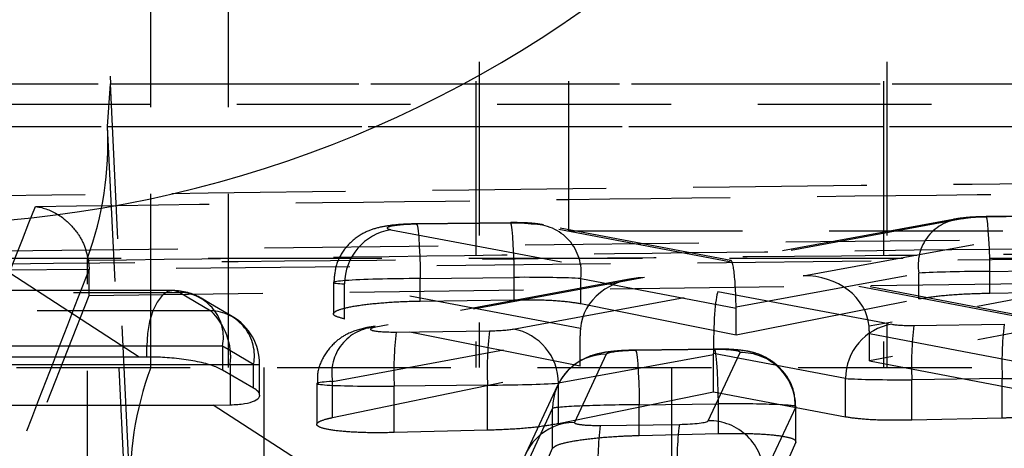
# Model space of a CAD drawing. Extents: x 27 to 187, y 3 to 143.
# Tile 6 of 30: x 82.61 to 86.21, y 22.14 to 23.71. Entities that reach past the tile are written whole.
import ezdxf

# ---------------------------------------------------------------- set-up
doc = ezdxf.new("R2010")
doc.units = 0
doc.header["$LTSCALE"] = 0.5
doc.linetypes.add('HIDDEN', pattern=[1.905, 1.27, -0.635])
doc.layers.get('0').update_dxf_attribs({"linetype": 'CONTINUOUS'})
doc.styles.add('SLDTEXTSTYLE0', font='TXT', dxfattribs={"width": 0.75})
doc.dimstyles.new('SLDDIMSTYLE3', dxfattribs={"dimtxt": 1.75, "dimasz": 1.651, "dimexe": 0, "dimexo": 0.0625, "dimgap": 0.4375, "dimtad": 1, "dimdec": 1, "dimrnd": 1e-09, "dimzin": 12, "dimtxsty": 'SLDTEXTSTYLE0', "dimsah": 1, "dimcen": 0.09, "dimazin": 3, "dimtfac": 1, "dimtdec": 1, "dimtofl": 0, "dimtmove": 0, "dimatfit": 3, "dimtolj": 1, "dimtzin": 12})

# ---------------------------------------------------------------- blocks, each defined once
blk = doc.blocks.new('_D_6')
at = {"color": 179, "linetype": 'CONTINUOUS'}
for p, q in [((49.6041, 24.922), (49.6041, 3.2834)), ((100.8881, 14.2834), (100.8881, 3.2834)), ((100.8881, 3.7834), (49.6041, 3.7834))]:
    blk.add_line(p, q, dxfattribs=at)
for points in [[(49.6041, 3.7834), (51.2551, 3.5294), (51.2551, 4.0374)], [(100.8881, 3.7834), (99.2371, 4.0374), (99.2371, 3.5294)]]:
    blk.add_solid(points, dxfattribs=at)
at = {"color": 179, "linetype": 'CONTINUOUS', "insert": (70.6975, 6.0393, -12.7239), "char_height": 1.75, "attachment_point": 1, "style": 'SLDTEXTSTYLE0'}
blk.add_mtext('51,3', dxfattribs=at)

msp = doc.modelspace()

# ---------------------------------------------------------------- linework, layer by layer
at = {"color": 7, "linetype": 'HIDDEN'}
for p, q in [((84.292164, 35.933443), (84.292164, 22.433443)), ((85.78163, 35.933443), (85.78163, 22.433443)), ((83.091114, 22.433443), (83.091114, 24.433443)), ((83.375555, 22.433443), (83.375555, 24.433443)), ((84.279664, 24.433443), (84.279664, 22.433443)), ((84.618466, 24.433471), (84.618466, 22.933471)), ((85.76913, 24.433443), (85.76913, 22.433443)), ((82.264498, 23.47047), (90.251647, 23.47047)), ((82.933343, 23.31493), (82.943624, 23.47047)), ((82.943624, 23.47047), (90.930773, 23.47047)), ((83.017369, 21.951957), (82.943624, 23.47047)), ((81.500362, 23.396417), (89.487512, 23.396417)), ((82.274779, 23.31493), (90.261928, 23.31493)), ((83.007088, 21.796417), (82.933343, 23.31493)), ((82.933343, 23.31493), (90.83847, 23.31493)), ((84.404827, 22.96154), (84.061154, 22.957199)), ((84.40617, 22.963005), (84.062496, 22.958664)), ((86.056674, 22.976884), (85.206766, 22.819836)), ((86.024201, 22.975035), (85.210812, 22.824735)), ((85.475458, 22.768681), (86.572601, 22.970219)), ((86.497719, 22.987981), (86.143074, 22.983501)), ((86.499061, 22.989446), (86.144416, 22.984966)), ((83.968978, 22.93728), (84.895371, 22.762312)), ((85.206766, 22.819836), (84.485827, 22.957085)), ((85.211557, 22.824733), (84.5271, 22.955037)), ((84.618466, 22.933471), (87.368466, 22.933471)), ((82.554836, 22.860203), (87.629082, 22.917425)), ((82.348524, 22.833444), (90.335674, 22.833444)), ((87.629082, 22.842291), (82.554836, 22.788706)), ((82.859598, 20.833443), (82.859598, 22.833444)), ((82.863627, 22.824019), (82.865936, 22.793172)), ((82.865936, 22.696679), (82.865936, 22.793172)), ((86.158274, 22.784981), (86.512919, 22.789462)), ((86.158274, 22.705412), (86.158274, 22.784981)), ((82.865936, 22.696679), (87.250547, 22.752425)), ((83.759357, 22.744559), (83.759357, 22.629703)), ((84.847616, 22.75764), (83.880948, 22.579022)), ((84.895371, 22.762312), (83.91342, 22.58087)), ((84.076354, 22.75868), (84.420028, 22.763022)), ((84.076354, 22.676382), (84.076354, 22.75868)), ((84.420028, 22.681369), (84.420028, 22.763022)), ((84.663028, 22.758566), (85.230583, 22.650517)), ((84.663028, 22.667168), (84.663028, 22.758566)), ((85.230553, 22.654834), (85.899074, 22.778365)), ((86.303297, 22.611109), (85.475458, 22.768681)), ((86.344563, 22.609062), (85.531994, 22.763728)), ((86.737565, 22.7717), (85.71667, 22.584168)), ((85.899074, 22.684613), (85.899074, 22.778365)), ((84.66169, 22.57598), (83.799828, 22.738762)), ((83.799828, 22.610613), (83.799828, 22.738762)), ((84.415975, 22.574037), (85.164228, 22.711517)), ((85.164228, 22.711517), (85.799845, 22.591473)), ((86.158274, 22.705412), (86.512919, 22.710087)), ((82.018406, 20.532749), (82.865936, 22.696679)), ((83.197564, 22.707739), (83.310953, 22.640915)), ((84.076354, 22.676382), (84.420028, 22.681369)), ((85.230583, 22.55317), (85.899074, 22.684613)), ((84.663028, 22.667168), (85.230583, 22.55317)), ((85.230583, 22.55317), (85.230583, 22.650517)), ((86.737565, 22.655414), (85.7178, 22.457713)), ((84.660735, 22.438256), (83.799828, 22.610613)), ((83.988487, 22.563142), (84.329755, 22.567454)), ((85.880688, 22.587047), (86.210969, 22.59122)), ((83.755822, 22.382351), (84.660735, 22.549558)), ((84.660735, 22.438256), (84.660735, 22.549558)), ((85.7178, 22.557761), (86.480491, 22.41259)), ((85.7178, 22.457713), (85.7178, 22.557761)), ((83.077327, 22.511625), (77.925552, 22.509887)), ((83.353846, 22.511625), (83.077327, 22.511625)), ((83.077327, 22.47165), (83.077327, 22.511625)), ((83.46724, 22.444802), (83.353846, 22.511625)), ((83.353846, 22.511625), (83.353846, 22.424125)), ((85.150781, 22.499039), (84.861465, 22.495384)), ((85.152123, 22.500504), (84.862808, 22.496849)), ((85.148262, 22.479752), (84.580954, 22.375518)), ((84.75596, 22.48195), (84.639873, 22.232553)), ((85.128867, 22.238731), (85.244954, 22.488128)), ((85.630697, 22.392954), (85.148237, 22.484072)), ((85.148262, 22.343698), (85.148262, 22.479752)), ((85.7178, 22.457713), (86.480491, 22.312337)), ((81.647853, 22.433443), (89.635002, 22.433443)), ((83.29911, 22.444771), (83.381919, 22.444802)), ((83.381919, 22.444802), (83.381919, 22.40777)), ((83.381919, 22.444802), (83.489319, 22.444802)), ((83.46724, 22.358064), (83.46724, 22.444802)), ((83.489319, 22.332571), (83.489319, 22.444802)), ((83.504663, 22.433443), (83.504663, 20.933444)), ((83.755822, 22.250445), (84.660735, 22.438256)), ((84.99413, 22.433443), (84.99413, 20.933444)), ((85.630697, 22.252112), (85.630697, 22.392954)), ((86.203507, 22.3927), (85.873226, 22.388528)), ((85.873226, 22.240639), (85.873226, 22.388528)), ((86.203507, 22.24822), (86.203507, 22.3927)), ((83.698022, 22.374846), (83.698022, 22.225501)), ((83.755822, 22.250445), (83.755822, 22.382351)), ((84.322292, 22.368934), (83.981024, 22.364623)), ((83.981024, 22.195225), (83.981024, 22.364623)), ((84.322292, 22.203672), (84.322292, 22.368934)), ((84.578509, 22.36783), (84.462422, 22.118433)), ((84.580954, 22.227607), (84.580954, 22.375518)), ((85.148262, 22.343698), (84.580954, 22.227607)), ((85.630697, 22.252112), (85.148262, 22.343698)), ((84.444063, 22.034034), (84.56015, 22.283431)), ((84.56015, 22.138276), (84.56015, 22.283431)), ((84.876666, 22.296865), (85.165981, 22.30052)), ((84.876666, 22.18489), (84.876666, 22.296865)), ((85.165981, 22.191986), (85.165981, 22.30052)), ((85.448502, 22.289609), (85.332415, 22.040211)), ((85.448502, 22.160733), (85.448502, 22.289609)), ((85.448984, 22.162844), (85.448984, 22.290297)), ((86.203507, 22.24822), (85.873226, 22.240639)), ((84.734047, 22.221642), (85.023362, 22.225297)), ((84.322292, 22.203672), (83.981024, 22.195225)), ((84.876666, 22.18489), (85.165981, 22.191986)), ((84.444063, 21.870665), (84.56015, 22.138276)), ((85.448502, 22.160733), (85.332415, 21.897472))]:
    msp.add_line(p, q, dxfattribs=at)
at = {"color": 7, "linetype": 'CONTINUOUS'}
for p, q in [((83.048711, 22.471508), (82.298686, 22.957384)), ((83.048711, 22.471508), (77.925552, 22.469958)), ((83.077327, 22.47165), (83.048711, 22.471508)), ((83.46724, 22.358064), (83.353846, 22.424125)), ((78.192217, 22.294143), (83.319251, 22.296138)), ((83.319251, 22.296138), (83.381919, 22.296803)), ((84.271441, 21.678603), (83.319251, 22.296138))]:
    msp.add_line(p, q, dxfattribs=at)
at = {"color": 8, "linetype": 'CONTINUOUS'}
for p, q in [((78.192217, 22.442881), (83.29911, 22.444771)), ((83.381919, 22.40777), (83.381919, 22.296803))]:
    msp.add_line(p, q, dxfattribs=at)
at = {"color": 7, "linetype": 'HIDDEN', "flags": 128}
for points in [[(84.420028, 22.763022), (84.419247, 22.805001), (84.417996, 22.845111), (84.41633, 22.881562), (84.414324, 22.912731), (84.412068, 22.937228), (84.409661, 22.953963), (84.407211, 22.96219), (84.404827, 22.96154)], [(86.158274, 22.784981), (86.157493, 22.826961), (86.156242, 22.86707), (86.154576, 22.903521), (86.15257, 22.93469), (86.150314, 22.959188), (86.147907, 22.975923), (86.145457, 22.984149), (86.143074, 22.983501)], [(84.061154, 22.957199), (84.063537, 22.957848), (84.065987, 22.949621), (84.068394, 22.932887), (84.070651, 22.908389), (84.072656, 22.87722), (84.074322, 22.840769), (84.075573, 22.80066), (84.076354, 22.75868)], [(83.172858, 22.714619), (79.566615, 22.713412), (78.021082, 22.712868)], [(83.197564, 22.707739), (83.175952, 22.71452), (83.154182, 22.710707), (83.133391, 22.6965), (83.114665, 22.672639), (83.09898, 22.640372), (83.087156, 22.601383), (83.07981, 22.557707), (83.077327, 22.511625)], [(78.045847, 22.705967), (78.404003, 22.706091), (79.836629, 22.706588), (83.197564, 22.707739)], [(83.389385, 22.619691), (83.310007, 22.66647), (83.275988, 22.686516)], [(83.310953, 22.640915), (82.952796, 22.640782), (81.520171, 22.640246), (78.121307, 22.638962)], [(84.861465, 22.495384), (84.863849, 22.496033), (84.866299, 22.487806), (84.868706, 22.471072), (84.870962, 22.446574), (84.872968, 22.415405), (84.874633, 22.378954), (84.875885, 22.338845), (84.876666, 22.296865)], [(85.165981, 22.30052), (85.1652, 22.3425), (85.163949, 22.382609), (85.162283, 22.41906), (85.160277, 22.450229), (85.158021, 22.474727), (85.155614, 22.491462), (85.153164, 22.499688), (85.150781, 22.499039)]]:
    msp.add_lwpolyline(points, dxfattribs=at)
at = {"color": 7, "linetype": 'CONTINUOUS'}
for centre, radius, start, end in [((82.194235, 27.255595), 4.29948, 271.392075, 345.440878), ((85.251005, 25.272595), 4.3005, 271.427772, 345.427052), ((85.446288, 25.095899), 4.317564, 279.028367, 346.065507)]:
    msp.add_arc(centre, radius, start, end, dxfattribs=at)
at = {"color": 7, "linetype": 'HIDDEN'}
for centre, radius, start, end in [((85.368479, 23.591857), 2.427891, 159.718521, 182.865825), ((81.720923, 23.254235), 1.213938, 339.718473, 2.865927), ((86.064269, 22.809037), 0.168018, 92.591007, 190.518565), ((84.000937, 22.738726), 0.20111, 99.143909, 179.989927), ((84.488906, 22.781488), 0.175624, 352.500524, 91.004343), ((83.172926, 22.511625), 0.203, 59.489498, 90.019104), ((83.192017, 22.542991), 0.164841, 349.030835, 88.071676), ((83.305413, 22.476169), 0.164839, 349.030197, 88.073911), ((83.147583, 22.470901), 0.235784, 353.644767, 46.141719), ((83.286319, 22.444802), 0.203, 360, 59.488331), ((83.921015, 22.413025), 0.168017, 92.591157, 190.519074), ((85.468767, 22.425236), 1.147857, 172.882869, 182.811462), ((84.380438, 22.376692), 0.200519, 359.664615, 79.791713), ((85.831807, 22.392919), 0.20111, 99.144617, 179.989921), ((87.01969, 22.44483), 1.147846, 172.882826, 182.811494), ((87.349973, 22.449003), 1.147848, 172.882831, 182.8115), ((85.127444, 22.420927), 1.147802, 172.882635, 182.811685), ((84.757634, 22.284471), 0.197486, 90.485665, 180.30162), ((85.247778, 22.287412), 0.200736, 0.627166, 90.805896), ((84.229796, 22.012651), 1.213945, 159.718542, 182.865858), ((84.641547, 22.035074), 0.197486, 90.485529, 180.301755), ((85.873008, 22.079428), 1.147806, 172.88272, 182.811735), ((86.162362, 22.08308), 1.147844, 172.882819, 182.811502), ((85.131691, 22.038014), 0.200736, 0.627166, 90.805896)]:
    msp.add_arc(centre, radius, start, end, dxfattribs=at)
for centre, major_axis, ratio, start_param, end_param in [((84.399162, 22.949368), (0.1, 0.001978), 0.12076559, 0.51994684, 1.5117194), ((86.137408, 22.971328), (0.1, 0.001978), 0.12076559, 1.5117194, 2.50804136), ((84.055488, 22.945027), (0.1, 0.001978), 0.12076559, 1.5117194, 3.66465526), ((85.210635, 22.621317), (0.00055, 0.203452), 0.09880678, 4.87815109, 6.50411881), ((86.141277, 22.772809), (0.3, 0.001952), 0.04026901, 1.51384585, 2.51016781), ((84.059357, 22.746508), (0.3, 0.001952), 0.04026901, 1.51384585, 3.66678171), ((84.403031, 22.750849), (0.3, 0.001952), 0.04026901, 0.5220733, 1.51384585), ((84.89924, 22.563793), (0.237988, -0.000471), 0.83425453, 1.58870447, 3.08253848), ((85.479328, 22.570162), (0.237954, -0.000764), 0.83436289, 0.07445232, 1.58973597), ((85.168097, 22.512998), (0.000504, 0.203406), 0.09828614, 0.2198972, 1.71372928), ((85.101488, 22.642096), (0.009175, 0.200991), 0.64066834, 4.78352116, 4.80501784), ((83.994153, 22.575314), (0.1, 0.001978), 0.12076559, 2.50802544, 4.65331206), ((84.33542, 22.579626), (0.1, 0.001978), 0.12076559, 4.65331206, 5.64660015), ((84.770321, 22.539971), (-0.007398, 0.201374), 0.54295081, 1.37110475, 1.50324018), ((85.588333, 22.549413), (0.009159, 0.200987), 0.64253892, 4.7831885, 4.91537588), ((85.886354, 22.599219), (0.1, 0.001978), 0.12076559, 3.66467574, 4.65331206), ((84.855799, 22.483212), (0.1, 0.001978), 0.12076559, 1.5117194, 3.08251573), ((85.145115, 22.486867), (0.1, 0.001978), 0.12076559, 6.22410838, 7.79490471), ((85.038818, 22.489245), (-0.007309, 0.201367), 0.54229364, 4.64555894, 4.66702318), ((85.890223, 22.4007), (0.3, 0.001952), 0.04026901, 3.66680219, 4.65543851), ((86.220504, 22.404873), (0.3, 0.001952), 0.04026901, 4.65543851, 6.80532873), ((83.998022, 22.376795), (0.3, 0.001952), 0.04026901, 2.51015189, 4.65543851), ((84.339289, 22.381107), (0.3, 0.001952), 0.04026901, 4.65543851, 5.6487266), ((84.859668, 22.284693), (0.3, 0.001952), 0.04026901, 1.51384585, 3.08464218), ((85.148984, 22.288348), (0.3, 0.001952), 0.04026901, 6.22623483, 7.79703116), ((84.739712, 22.233814), (0.1, 0.001978), 0.12076559, 3.08251573, 4.65331206), ((85.029028, 22.237469), (0.1, 0.001978), 0.12076559, 4.65331206, 6.22410838)]:
    msp.add_ellipse(centre, major_axis=major_axis, ratio=ratio, start_param=start_param, end_param=end_param, dxfattribs=at)
for points, knots in [([(87.613244, 23.11891), (87.47816, 23.117543), (86.802736, 23.110707), (85.111336, 23.092858), (83.555044, 23.073756), (82.53908, 23.061286)], [0, 0, 0, 0, 0.07986533, 0.3993267, 1, 1, 1, 1]), ([(82.669621, 23.022367), (83.46931, 23.033004), (85.063897, 23.054216), (86.658517, 23.072112), (87.453431, 23.081034)], [0, 0, 0, 0, 0.50150226, 1, 1, 1, 1]), ([(82.184687, 21.785184), (82.191829, 21.803297), (82.227538, 21.893865), (82.388931, 22.303582), (82.543603, 22.699661), (82.669621, 23.022367)], [0, 0, 0, 0, 0.04426219, 0.22131024, 1, 1, 1, 1]), ([(82.669621, 23.022367), (82.67026, 23.022282), (82.676252, 23.021486), (82.709628, 23.015319), (82.762943, 22.991504), (82.816727, 22.938032), (82.850159, 22.881928), (82.859127, 22.843368), (82.863627, 22.824019)], [0, 0, 0, 0, 0.00799444, 0.07506071, 0.41797055, 0.67128509, 0.83504806, 1, 1, 1, 1]), ([(84.5271, 22.955037), (84.516765, 22.95668), (84.487263, 22.961369), (84.446514, 22.963162), (84.414805, 22.963039), (84.40617, 22.963005)], [0, 0, 0, 0, 0.28178787, 0.80442928, 1, 1, 1, 1]), ([(86.144416, 22.984966), (86.13408, 22.984734), (86.104217, 22.984065), (86.062764, 22.981148), (86.035363, 22.976805), (86.024201, 22.975035)], [0, 0, 0, 0, 0.23879472, 0.6899183, 1, 1, 1, 1]), ([(84.062496, 22.958664), (84.046499, 22.958243), (84.009974, 22.957282), (83.957933, 22.952124), (83.909192, 22.942854), (83.850767, 22.917864), (83.800671, 22.873163), (83.765416, 22.811356), (83.762137, 22.766446), (83.760531, 22.744444)], [0, 0, 0, 0, 0.109002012, 0.24887865, 0.393857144, 0.52422452, 0.693339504, 0.849766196, 1, 1, 1, 1]), ([(82.398487, 22.811353), (83.298476, 22.820298), (85.118881, 22.838391), (86.939537, 22.853642), (87.86008, 22.861353)], [0, 0, 0, 0, 0.49438932, 1, 1, 1, 1]), ([(87.251694, 22.877451), (87.251312, 22.877447), (86.520884, 22.869438), (85.058976, 22.852581), (83.596666, 22.833925), (82.864397, 22.824029), (82.863627, 22.824019)], [0, 0, 0, 0, 0.0002613, 0.49935668, 0.99947385, 1, 1, 1, 1]), ([(82.865936, 22.793172), (82.7252, 22.428994), (82.56879, 22.024255), (82.412345, 21.624245), (82.396667, 21.584159)], [0, 0, 0, 0, 0.89978805, 1, 1, 1, 1]), ([(83.799828, 22.610613), (83.785709, 22.614392), (83.757473, 22.621949), (83.757494, 22.635761), (83.789775, 22.649465), (83.85362, 22.66175), (83.940691, 22.671018), (84.019504, 22.675282), (84.064778, 22.676158), (84.076354, 22.676382)], [0, 0, 0, 0, 0.15775392, 0.3154755, 0.47387528, 0.63235489, 0.79000742, 0.94630616, 1, 1, 1, 1]), ([(84.420028, 22.681369), (84.453168, 22.681409), (84.519444, 22.681489), (84.606252, 22.676294), (84.644312, 22.670176), (84.663028, 22.667168)], [0, 0, 0, 0, 0.33700313, 0.67397587, 1, 1, 1, 1]), ([(85.899074, 22.684613), (85.921636, 22.68826), (85.966766, 22.695556), (86.060192, 22.702926), (86.126195, 22.704599), (86.158274, 22.705412)], [0, 0, 0, 0, 0.3394335, 0.67895316, 1, 1, 1, 1]), ([(83.880948, 22.579022), (83.857696, 22.573487), (83.819062, 22.564292), (83.762355, 22.52676), (83.722185, 22.477216), (83.698568, 22.422034), (83.700657, 22.386596), (83.701347, 22.374881)], [0, 0, 0, 0, 0.26305458, 0.43708112, 0.65491615, 0.88592241, 1, 1, 1, 1]), ([(84.862808, 22.496849), (84.846815, 22.496428), (84.810301, 22.495466), (84.759996, 22.490495), (84.715272, 22.482132), (84.667688, 22.464024), (84.620367, 22.431374), (84.591841, 22.395261), (84.580066, 22.371032), (84.578509, 22.36783)], [0, 0, 0, 0, 0.13624225, 0.31107482, 0.47497211, 0.61307757, 0.7680058, 0.9693408, 1, 1, 1, 1]), ([(85.446715, 22.29041), (85.446059, 22.309507), (85.444663, 22.350088), (85.417506, 22.403149), (85.38125, 22.443854), (85.342586, 22.469996), (85.304883, 22.485522), (85.266505, 22.494515), (85.224192, 22.499264), (85.182226, 22.500757), (85.156742, 22.500543), (85.152123, 22.500504)], [0, 0, 0, 0, 0.13224486, 0.28101615, 0.40447846, 0.51179958, 0.60714689, 0.69713543, 0.82184664, 0.96770965, 1, 1, 1, 1]), ([(86.480491, 22.312337), (86.494503, 22.308873), (86.522525, 22.301946), (86.522244, 22.28901), (86.489791, 22.275941), (86.425864, 22.263914), (86.338729, 22.254461), (86.260038, 22.249757), (86.214904, 22.24853), (86.203507, 22.24822)], [0, 0, 0, 0, 0.15770918, 0.3153898, 0.47372979, 0.63227795, 0.79022954, 0.94702987, 1, 1, 1, 1]), ([(83.981024, 22.195225), (83.947805, 22.194822), (83.881368, 22.194017), (83.79516, 22.198537), (83.731308, 22.206804), (83.696918, 22.218353), (83.696437, 22.231796), (83.722489, 22.242881), (83.748605, 22.248808), (83.755822, 22.250445)], [0, 0, 0, 0, 0.15516136, 0.31031426, 0.46575928, 0.62231617, 0.78026856, 0.93927507, 1, 1, 1, 1]), ([(85.873226, 22.240639), (85.840092, 22.240293), (85.773825, 22.239601), (85.687286, 22.243813), (85.649284, 22.249387), (85.630697, 22.252112)], [0, 0, 0, 0, 0.338147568, 0.676279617, 1, 1, 1, 1]), ([(84.580954, 22.227607), (84.558281, 22.223653), (84.512929, 22.215745), (84.419631, 22.207258), (84.353967, 22.204839), (84.322292, 22.203672)], [0, 0, 0, 0, 0.34101234, 0.68210733, 1, 1, 1, 1]), ([(84.56015, 22.138276), (84.565442, 22.142804), (84.576025, 22.151858), (84.633599, 22.164993), (84.714529, 22.17577), (84.80059, 22.1824), (84.855591, 22.1842), (84.876666, 22.18489)], [0, 0, 0, 0, 0.21717037, 0.43435489, 0.65110548, 0.86631079, 1, 1, 1, 1]), ([(85.165981, 22.191986), (85.199208, 22.192378), (85.26566, 22.193163), (85.352003, 22.18877), (85.415459, 22.180771), (85.447558, 22.170828), (85.448228, 22.163666), (85.448502, 22.160733)], [0, 0, 0, 0, 0.21232267, 0.42463486, 0.63734634, 0.85149099, 1, 1, 1, 1])]:
    msp.add_open_spline(points, degree=3, knots=knots, dxfattribs=at)
at = {"color": 7, "linetype": 'CONTINUOUS'}
for points, knots in [([(83.353846, 22.424125), (83.341252, 22.430126), (83.316052, 22.442131), (83.25544, 22.456605), (83.187097, 22.466635), (83.124947, 22.471368), (83.090723, 22.471571), (83.077327, 22.47165)], [0, 0, 0, 0, 0.21981397, 0.43979731, 0.65528886, 0.86507243, 1, 1, 1, 1]), ([(83.381919, 22.296803), (83.40046, 22.297887), (83.437524, 22.300055), (83.474283, 22.311377), (83.49193, 22.326845), (83.488634, 22.343382), (83.473476, 22.353785), (83.46724, 22.358064)], [0, 0, 0, 0, 0.20666819, 0.41313975, 0.62481938, 0.84565636, 1, 1, 1, 1])]:
    msp.add_open_spline(points, degree=3, knots=knots, dxfattribs=at)

# ---------------------------------------------------------------- dimensions: what is measured, and where the dimension line sits
at = {"color": 179, "linetype": 'CONTINUOUS'}
dim = msp.add_linear_dim(base=(49.604132, 3.783443), p1=(100.888058, 14.783443), p2=(49.604132, 25.422025), angle=0, dimstyle='SLDDIMSTYLE3', dxfattribs=at)
dim.commit()
dim.dimension.update_dxf_attribs({"geometry": '_D_6', "text_midpoint": (73.671266, 3.783443), "dimtype": 160})

doc.saveas('drawing.dxf')
